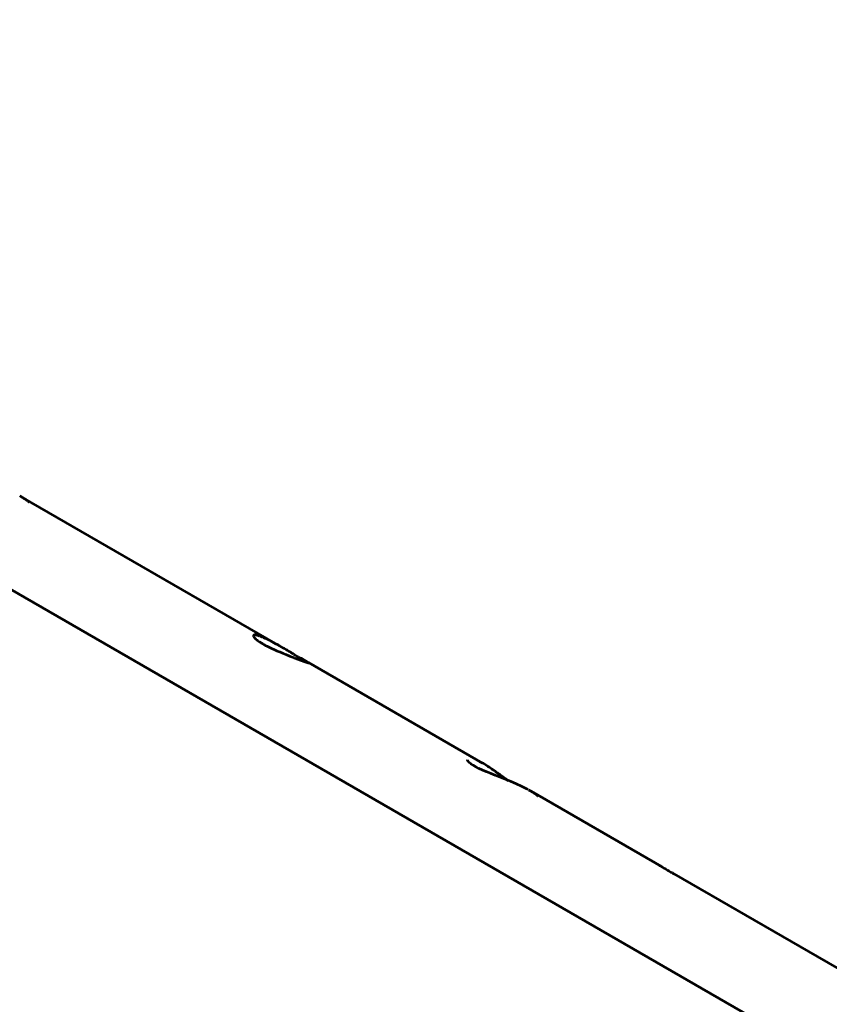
# Model space of a CAD drawing. Header units: millimetres. Extents: x 0 to 820, y 0 to 1200.
# Tile 6 of 81: x 313 to 407, y 246 to 360. Entities that reach past the tile are written whole.
import ezdxf

# ---------------------------------------------------------------- set-up
doc = ezdxf.new("R2010")
doc.units = ezdxf.units.MM
doc.header["$MEASUREMENT"] = 0
doc.layers.add('Layer 1', color=7, linetype='Continuous', lineweight=0)

# ---------------------------------------------------------------- blocks, each defined once
blk = doc.blocks.new('Block_3')
at = {"layer": 'Layer 1', "color": 18, "lineweight": 53, "true_color": 0x010101}
for p, q in [((569.9, 145.03), (198.24, 359.6)), ((313.1, 304.66), (313.41, 304.48)), ((343.62, 287.04), (313.41, 304.49)), ((366.48, 273.84), (346.42, 285.43)), ((366.48, 273.84), (366.2, 274)), ((371.78, 270.77), (371.66, 270.84)), ((371.79, 270.77), (372.1, 270.6)), ((387.15, 261.91), (372.1, 270.6)), ((411.29, 247.96), (388.62, 261.05))]:
    blk.add_line(p, q, dxfattribs=at)
for points in [[(313.41, 304.48), (313.44, 304.46), (313.53, 304.42), (313.61, 304.37), (313.69, 304.32), (313.76, 304.27), (313.84, 304.21), (313.91, 304.16), (313.94, 304.14), (313.98, 304.11), (314.02, 304.08), (314.05, 304.06), (314.08, 304.03), (314.1, 304.01), (314.13, 303.98), (314.15, 303.96), (314.17, 303.94), (314.18, 303.92)], [(340.47, 288.59), (340.43, 288.6), (340.4, 288.6), (340.38, 288.6), (340.34, 288.61), (340.3, 288.62), (340.25, 288.62), (340.25, 288.62), (340.24, 288.62), (340.22, 288.62), (340.2, 288.62), (340.18, 288.62), (340.16, 288.62), (340.15, 288.61), (340.14, 288.61), (340.13, 288.6), (340.11, 288.6), (340.1, 288.59), (340.1, 288.58), (340.09, 288.58), (340.08, 288.57), (340.08, 288.56), (340.07, 288.55), (340.07, 288.54), (340.07, 288.52), (340.06, 288.51), (340.07, 288.5), (340.07, 288.49), (340.07, 288.48), (340.08, 288.46), (340.08, 288.45), (340.09, 288.43), (340.1, 288.41), (340.11, 288.4)], [(341.13, 288.36), (341.07, 288.38), (341, 288.41), (340.94, 288.43), (340.9, 288.45), (340.83, 288.48), (340.77, 288.5), (340.7, 288.52), (340.64, 288.54), (340.58, 288.56), (340.52, 288.57), (340.47, 288.59)], [(340.11, 288.4), (340.14, 288.36), (340.18, 288.31), (340.22, 288.26), (340.27, 288.21), (340.34, 288.15), (340.34, 288.15), (340.44, 288.07), (340.54, 287.99), (340.66, 287.91), (340.78, 287.82), (340.94, 287.73), (341.1, 287.63), (341.27, 287.53), (341.46, 287.42), (341.66, 287.32), (341.88, 287.21), (342.12, 287.09), (342.17, 287.07), (342.46, 286.94), (342.77, 286.8), (343.1, 286.66), (343.46, 286.51), (343.83, 286.36), (344.26, 286.19), (344.74, 286.01), (344.76, 286), (345.31, 285.79)], [(343.62, 287.04), (343.43, 287.15), (343.19, 287.29), (342.94, 287.43), (342.87, 287.47), (342.62, 287.61), (342.41, 287.73), (342.22, 287.83), (342.04, 287.92), (341.87, 288.01), (341.71, 288.09), (341.56, 288.16), (341.41, 288.23), (341.27, 288.3), (341.13, 288.36)], [(344.7, 286.42), (344.66, 286.44), (344.55, 286.5), (344.44, 286.57), (344.38, 286.6), (344.27, 286.67), (344.16, 286.73), (344.05, 286.79), (343.94, 286.85), (343.84, 286.92), (343.73, 286.98), (343.62, 287.04)], [(345.31, 285.79), (345.39, 285.76), (345.5, 285.72), (345.61, 285.69), (345.71, 285.65), (345.82, 285.61), (345.93, 285.57), (346.03, 285.53), (346.06, 285.52), (346.13, 285.49), (346.19, 285.47), (346.24, 285.45), (346.28, 285.44), (346.32, 285.43), (346.35, 285.42), (346.39, 285.41)], [(346.17, 285.57), (346.11, 285.61), (346.05, 285.64), (346.05, 285.64), (345.99, 285.68), (345.92, 285.71), (345.86, 285.75), (345.8, 285.78), (345.74, 285.82), (345.68, 285.85), (345.62, 285.89), (345.56, 285.92)], [(346.4, 285.41), (346.41, 285.41), (346.41, 285.41), (346.41, 285.41), (346.41, 285.42), (346.41, 285.42), (346.4, 285.43), (346.39, 285.44), (346.37, 285.45), (346.36, 285.45), (346.33, 285.48), (346.3, 285.5), (346.28, 285.51), (346.25, 285.53), (346.23, 285.54), (346.21, 285.55), (346.19, 285.56), (346.17, 285.57)], [(346.39, 285.41), (346.39, 285.41), (346.39, 285.41), (346.39, 285.41), (346.39, 285.41), (346.4, 285.41), (346.4, 285.41), (346.4, 285.41), (346.4, 285.41), (346.4, 285.41), (346.4, 285.41), (346.4, 285.41)], [(364.81, 274.09), (364.78, 274.15), (364.77, 274.19), (364.78, 274.2), (364.78, 274.2)], [(371.66, 270.84), (371.03, 271.15), (370.39, 271.44), (369.75, 271.7), (369.14, 271.95), (368.56, 272.18), (368, 272.41), (367.47, 272.62), (366.97, 272.83), (366.5, 273.04), (366.08, 273.23), (365.71, 273.42), (365.41, 273.6), (365.16, 273.77), (364.97, 273.92), (364.84, 274.05), (364.81, 274.09)], [(368.12, 272.77), (367.99, 272.87), (367.83, 272.98), (367.66, 273.09), (367.58, 273.15), (367.41, 273.26), (367.26, 273.36), (367.12, 273.46), (366.98, 273.54), (366.85, 273.62), (366.72, 273.7), (366.6, 273.78), (366.48, 273.84)], [(369.45, 271.83), (369.01, 272.14), (368.42, 272.56), (368.12, 272.77)], [(368.12, 272.77), (368.17, 272.74), (368.3, 272.64), (368.44, 272.55), (368.52, 272.49), (368.65, 272.4), (368.79, 272.3), (368.92, 272.21), (369.05, 272.11), (369.18, 272.02), (369.32, 271.92), (369.45, 271.83)], [(372.1, 270.6), (372.13, 270.58), (372.22, 270.53), (372.3, 270.48), (372.38, 270.43), (372.45, 270.38), (372.53, 270.33), (372.6, 270.28), (372.63, 270.26), (372.67, 270.23), (372.71, 270.2), (372.74, 270.17), (372.77, 270.15), (372.79, 270.12), (372.82, 270.1), (372.84, 270.08), (372.86, 270.05), (372.87, 270.03)], [(386.96, 261.95), (386.95, 261.96), (386.94, 261.97), (386.93, 261.97), (386.92, 261.98), (386.91, 261.99), (386.91, 261.99), (386.9, 262), (386.9, 262.01), (386.9, 262.01), (386.9, 262.02), (386.91, 262.02), (386.91, 262.03), (386.91, 262.03), (386.92, 262.03), (386.92, 262.03), (386.93, 262.03), (386.93, 262.03), (386.94, 262.03), (386.95, 262.03), (386.96, 262.02), (386.97, 262.02), (386.99, 262), (386.99, 262), (387.01, 261.99), (387.02, 261.98), (387.04, 261.97), (387.07, 261.96), (387.07, 261.95), (387.1, 261.94), (387.12, 261.93)], [(387.14, 261.91), (387.16, 261.9), (387.18, 261.89), (387.2, 261.88), (387.22, 261.87), (387.24, 261.86), (387.26, 261.85), (387.28, 261.84), (387.3, 261.82), (387.32, 261.81), (387.34, 261.8)], [(387.34, 261.8), (387.45, 261.73), (387.58, 261.66), (387.59, 261.65), (387.72, 261.57), (387.85, 261.5), (387.98, 261.42), (388.11, 261.35), (388.24, 261.27), (388.36, 261.2), (388.49, 261.12), (388.62, 261.05)]]:
    blk.add_lwpolyline(points, dxfattribs=at)
for points in [[(344.7, 286.42), (344.85, 286.33), (345, 286.24), (345.16, 286.15)], [(345.16, 286.15), (345.29, 286.07), (345.42, 286), (345.56, 285.92)], [(387.14, 261.92), (387.13, 261.92), (387.12, 261.93), (387.12, 261.93)]]:
    blk.add_open_spline(points, degree=3, dxfattribs=at)

msp = doc.modelspace()

# ---------------------------------------------------------------- block references
at = {"layer": 'Layer 1'}
msp.add_blockref('Block_3', (0, 0), dxfattribs=at)

doc.saveas('drawing.dxf')
